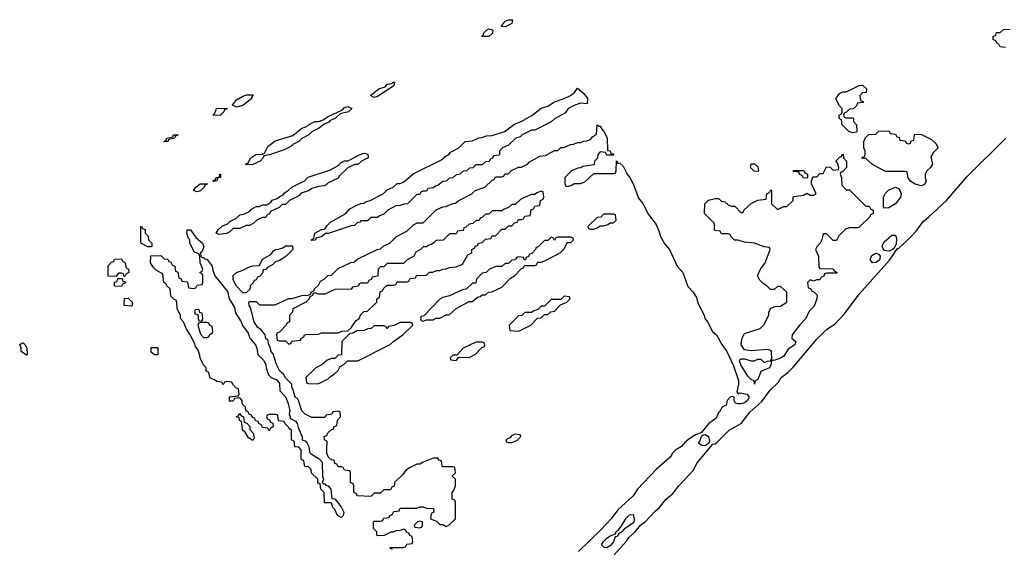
# Model space of a CAD drawing. Header units: inches. Extents: x 2701622 to 2964296, y 496201 to 720542.
# Tile 167 of 256: x 2770528 to 2776534, y 690890 to 694111. Entities that reach past the tile are written whole.
import ezdxf

# ---------------------------------------------------------------- set-up
doc = ezdxf.new("R2010")
doc.units = ezdxf.units.IN
doc.header["$MEASUREMENT"] = 0
doc.layers.add('C7679', color=7, linetype='Continuous')

msp = doc.modelspace()

# ---------------------------------------------------------------- linework, layer by layer
at = {"layer": 'C7679', "color": 4, "elevation": 8}
for points in [[(2773490, 694068.7), (2773466, 694070), (2773490, 694102), (2773510, 694111.3), (2773534, 694110), (2773530, 694088)], [(2773390, 694009.2), (2773346, 694010), (2773358, 694022), (2773358, 694030), (2773378, 694050), (2773390, 694054.8), (2773414, 694050), (2773412, 694030)], [(2773990, 693598), (2773950, 693602), (2773914, 693590), (2773874, 693570), (2773856.9, 693543.1), (2773790, 693508), (2773770, 693488), (2773670, 693438), (2773650, 693438), (2773594, 693410), (2773582, 693398), (2773554, 693390), (2773510, 693346), (2773474, 693330), (2773454, 693310), (2773454, 693290), (2773450, 693286), (2773418, 693282), (2773412.7, 693267.3), (2773398, 693262), (2773392.7, 693247.3), (2773370, 693246), (2773350, 693226), (2773310, 693226), (2773291.6, 693208.4), (2773272.7, 693207.3), (2773254, 693190), (2773232.7, 693187.3), (2773214, 693170), (2773190, 693166), (2773170, 693148), (2773150, 693146), (2773130, 693128), (2773110, 693126), (2773079.6, 693100.4), (2773063.6, 693096.4), (2773050, 693086), (2773018, 693082), (2773010, 693066), (2772990, 693066), (2772978, 693062), (2772970, 693046), (2772950, 693046), (2772894, 692990), (2772872.7, 692987.3), (2772850, 692978), (2772823.6, 692976.4), (2772774, 692950), (2772750, 692926), (2772723.6, 692916.4), (2772710, 692906), (2772670, 692906), (2772650, 692886), (2772610, 692886), (2772602, 692878), (2772586.4, 692873.6), (2772570, 692858), (2772550, 692855.3), (2772410, 692808), (2772392.7, 692807.3), (2772370, 692788), (2772338, 692782), (2772330, 692768), (2772310, 692766), (2772306, 692770), (2772322, 692778), (2772328.9, 692811.1), (2772370, 692832), (2772390, 692834), (2772403.1, 692856.9), (2772423.1, 692876.9), (2772518, 692930), (2772542, 692958), (2772580.4, 692979.6), (2772608.4, 692991.6), (2772627.3, 692992.7), (2772638, 693002), (2772666, 693010), (2772746, 693050), (2772770, 693074), (2772806, 693090), (2772830, 693114), (2772850, 693114), (2772870, 693122), (2772928.4, 693171.6), (2773110, 693262), (2773123.1, 693276.9), (2773148.4, 693291.6), (2773156.4, 693303.6), (2773206, 693330), (2773246, 693370), (2773290, 693374), (2773328.4, 693391.6), (2773347.3, 693392.7), (2773376.4, 693403.6), (2773410, 693406), (2773486, 693430), (2773546, 693474), (2773588, 693490), (2773652.5, 693527.5), (2773710, 693572), (2773750, 693584.7), (2773790, 693611.3), (2773850, 693631.3), (2773888, 693650), (2773912.9, 693667.1), (2773930, 693694), (2773970, 693660.7), (2773991.5, 693631.5)], [(2772690, 693638), (2772668.7, 693650), (2772718, 693690), (2772758, 693702), (2772770, 693718), (2772798, 693722), (2772806, 693730), (2772814, 693730), (2772810, 693708.7), (2772710, 693644)], [(2775570, 693514), (2775610, 693514), (2775614, 693510), (2775614, 693490), (2775632, 693470), (2775634, 693430), (2775630, 693426), (2775610, 693422), (2775586, 693430), (2775546, 693470), (2775542, 693502), (2775528, 693510), (2775528, 693530), (2775542, 693538), (2775546, 693550), (2775546, 693570), (2775530, 693586), (2775506, 693630), (2775530, 693662), (2775550, 693672), (2775567.3, 693672.7), (2775596.4, 693683.6), (2775648.9, 693711.1), (2775670, 693712), (2775694, 693690), (2775692, 693668), (2775670, 693666), (2775654, 693650), (2775658, 693618), (2775672.7, 693612.7), (2775672.7, 693607.3), (2775638, 693602), (2775632.7, 693587.3), (2775612.7, 693567.3), (2775590, 693566), (2775572.7, 693547.3), (2775558, 693542), (2775554, 693530), (2775558, 693518)], [(2771850, 693578), (2771826, 693590), (2771850, 693622), (2771890, 693644.7), (2771912.7, 693652.7), (2771952.7, 693652.7), (2771942, 693638), (2771942, 693630), (2771890, 693588.7)], [(2771750, 693528), (2771706, 693530), (2771718, 693542), (2771728.9, 693571.1), (2771792.7, 693572.7), (2771790, 693566), (2771778, 693562), (2771774, 693550)], [(2771910, 693226), (2771906, 693230), (2771922, 693238), (2771938, 693270), (2771968, 693290), (2772007.3, 693292.7), (2772022, 693298), (2772042, 693338), (2772086.6, 693373.4), (2772194, 693406), (2772249.3, 693450.7), (2772279.3, 693460.7), (2772289.3, 693470.7), (2772329.3, 693490.7), (2772350, 693491.3), (2772379, 693501), (2772410, 693522), (2772498, 693562), (2772510, 693576), (2772530, 693582), (2772554, 693570), (2772534, 693550), (2772482, 693538), (2772452, 693510), (2772422, 693498), (2772414, 693486), (2772384.7, 693475.3), (2772350.9, 693449.1), (2772310, 693428), (2772290.9, 693409.1), (2772250, 693388), (2772230, 693368), (2772194, 693350), (2772182, 693338), (2772142, 693318), (2772051.6, 693288.4), (2772018, 693282), (2772014, 693270), (2771994, 693250), (2771950, 693228)], [(2771410, 693366), (2771408, 693370), (2771422, 693378), (2771426, 693390), (2771462, 693398), (2771466, 693410), (2771494, 693410), (2771478, 693402), (2771471.6, 693388.4), (2771438, 693382), (2771430, 693368)], [(2775950, 693354), (2775962, 693358), (2775967.3, 693372.7), (2775982, 693378), (2775986, 693410), (2775990, 693414), (2776030, 693412), (2776090, 693382), (2776116.9, 693356.9), (2776132, 693330), (2776099.8, 693300.2), (2776085.4, 693274.6), (2776096, 693230), (2776084.7, 693210), (2776062, 693190), (2776052, 693170), (2776051.3, 693150), (2776058, 693130), (2776050, 693108), (2776030, 693098), (2775990, 693108.7), (2775964.7, 693124.7), (2775948.4, 693148.4), (2775942, 693182), (2775930, 693186), (2775810, 693186), (2775730, 693228), (2775690, 693266), (2775670, 693266), (2775667.3, 693272.7), (2775682, 693278), (2775686, 693290), (2775686, 693310), (2775678, 693330), (2775678, 693370), (2775687.3, 693392.7), (2775708.4, 693411.6), (2775750, 693414), (2775768.4, 693431.6), (2775830, 693434), (2775838, 693418), (2775870, 693414), (2775878, 693398), (2775892.7, 693392.7), (2775898, 693378), (2775930, 693374), (2775938, 693358)], [(2771742, 692802), (2771726, 692810), (2771738, 692830), (2771764.7, 692855.3), (2771794, 692866), (2771810, 692882), (2771850, 692902), (2771870, 692922), (2771894.6, 692925.4), (2771930, 692942), (2771943.1, 692956.9), (2771970, 692972), (2771990, 692972), (2772010, 692982), (2772036.4, 692983.6), (2772060.4, 692999.6), (2772069.1, 693010.9), (2772099, 693021), (2772110, 693032), (2772135.3, 693044.7), (2772143.1, 693056.9), (2772166, 693070), (2772188.4, 693091.6), (2772266, 693130), (2772288.4, 693151.6), (2772423.1, 693196.9), (2772470, 693222), (2772490, 693242), (2772508.9, 693251.1), (2772530, 693252), (2772606, 693290), (2772630, 693298), (2772652.7, 693292.7), (2772654, 693270), (2772614, 693250), (2772591.6, 693228.4), (2772570, 693228), (2772530, 693208), (2772479.6, 693160.4), (2772470, 693146), (2772410, 693118), (2772390, 693098), (2772350, 693095.3), (2772310, 693082), (2772290, 693068), (2772246, 693054), (2772230, 693038), (2772174, 693010), (2772150, 692986), (2772130, 692986), (2772110, 692966), (2772058, 692942), (2772052.7, 692927.3), (2772038, 692922), (2772030, 692906), (2772010, 692906), (2771990, 692898), (2771974, 692890), (2771951.6, 692868.4), (2771930, 692858), (2771910, 692858), (2771870, 692838), (2771830, 692838), (2771810, 692818), (2771790, 692809)], [(2775570, 693074), (2775590, 693074), (2775690, 692974), (2775710, 692974), (2775718, 692958), (2775734, 692950), (2775734, 692930), (2775718, 692922), (2775714, 692910), (2775650, 692846), (2775638, 692842), (2775590, 692842), (2775566, 692834), (2775525.4, 692794.6), (2775510, 692766), (2775490, 692766), (2775450, 692806), (2775430, 692806), (2775422, 692770), (2775411.6, 692748.4), (2775390, 692726), (2775382, 692710), (2775402, 692670), (2775403.6, 692603.6), (2775410, 692594), (2775490, 692592), (2775498, 692578), (2775514, 692570), (2775510, 692566), (2775450, 692566), (2775438, 692562), (2775432.7, 692547.3), (2775418, 692542), (2775410, 692526), (2775390, 692526), (2775370, 692518), (2775350, 692526), (2775334, 692510), (2775338, 692478), (2775352.7, 692472.7), (2775358, 692458), (2775372.7, 692452.7), (2775392, 692432), (2775391.3, 692410), (2775374, 692366), (2775344.5, 692335.5), (2775324.7, 692290), (2775287.5, 692252.5), (2775241, 692190), (2775238, 692170), (2775262, 692150), (2775257.3, 692130), (2775216.7, 692103.3), (2775190, 692060.5), (2775170, 692048.3), (2775130, 692034), (2775123.6, 692036.4), (2775111.6, 692028.4), (2775111.6, 692011.6), (2775102, 691990), (2775050, 691968), (2775030, 691918), (2775014, 691910), (2775010, 691889), (2775008, 691910), (2774990, 691919), (2774970, 691939), (2774926.8, 692006.8), (2774919, 692030), (2774922, 692038), (2774930, 692044.7), (2774950, 692044.7), (2774990, 692032), (2775010, 692032), (2775030, 692042), (2775050, 692042), (2775070, 692022), (2775089, 692031), (2775108.4, 692031.6), (2775116.4, 692043.6), (2775114, 692090), (2775110, 692095.3), (2775090, 692101.2), (2774990, 692094), (2774950, 692099), (2774929.5, 692129.5), (2774932.9, 692167.1), (2774950, 692198), (2775046, 692230), (2775068.4, 692251.6), (2775098, 692310), (2775098, 692330), (2775110, 692354), (2775136.4, 692363.6), (2775170, 692364.7), (2775208, 692390), (2775208, 692450), (2775170, 692486), (2775150, 692486), (2775130, 692466), (2775107.3, 692467.3), (2775086, 692490), (2775063.1, 692503.1), (2775043.1, 692523.1), (2775028, 692550), (2775048, 692590), (2775075.3, 692630), (2775106, 692710), (2775102, 692722), (2775070, 692728), (2775010, 692749), (2774950, 692755.3), (2774910, 692768), (2774888.4, 692768.4), (2774867.3, 692787.3), (2774862, 692802), (2774850, 692806), (2774810, 692806), (2774802, 692822), (2774770, 692826), (2774766, 692830), (2774766, 692870), (2774706, 692930), (2774708, 692990), (2774730, 693011.3), (2774770, 693022), (2774790, 693022), (2774810, 693004.7), (2774830, 693002), (2774850, 692982), (2774870, 692974), (2774890, 692974), (2774930, 692934), (2774942, 692938), (2774947.3, 692952.7), (2774990, 692992), (2775030, 693012), (2775082, 693018), (2775086, 693050), (2775102, 693058), (2775110, 693074), (2775114, 693070), (2775114, 692990), (2775150, 692954), (2775190, 692972), (2775207.3, 692972.7), (2775246, 693010), (2775246, 693030), (2775250, 693034), (2775310, 693042), (2775330, 693054), (2775350, 693042), (2775370, 693042), (2775386, 693050), (2775358, 693110), (2775358, 693130), (2775367.3, 693152.7), (2775390, 693154), (2775410, 693174), (2775430, 693174), (2775450, 693214), (2775472.7, 693212.7), (2775490, 693194), (2775522, 693198), (2775526, 693210), (2775516.4, 693236.4), (2775506, 693250), (2775530, 693274), (2775542, 693278), (2775546, 693290), (2775551.6, 693291.6), (2775554, 693270), (2775572, 693250), (2775572, 693210), (2775550, 693186), (2775538, 693182), (2775534, 693170), (2775542, 693150), (2775543.6, 693103.6)], [(2775030, 693186), (2775008.4, 693188.4), (2774986, 693210), (2774990, 693232), (2775010, 693232), (2775030, 693214), (2775034, 693190)], [(2771710, 693126), (2771706, 693130), (2771722, 693138), (2771726, 693150), (2771746, 693154), (2771748, 693170), (2771754, 693170), (2771754, 693150), (2771734, 693146), (2771730, 693128.7)], [(2775330, 693146), (2775307.3, 693147.3), (2775302, 693162), (2775287.3, 693167.3), (2775282, 693182), (2775250, 693186), (2775247.3, 693192.7), (2775311.6, 693191.6), (2775318, 693178), (2775334, 693170), (2775334, 693150)], [(2771610, 693062), (2771589, 693070), (2771602, 693090), (2771629.3, 693110.7), (2771674, 693110), (2771658, 693102), (2771654, 693090), (2771630, 693068.7)], [(2775803.1, 692963.1), (2775798, 692970), (2775798, 693030), (2775810, 693054), (2775827.3, 693072.7), (2775871.6, 693091.6), (2775890, 693082), (2775898, 693070), (2775904.7, 693050), (2775901, 693030), (2775870, 692989.2), (2775830, 692964)], [(2773710, 693066), (2773683.6, 693056.4), (2773670, 693046), (2773650, 693046), (2773630, 693038), (2773583.6, 693016.4), (2773550, 692986), (2773530, 692986), (2773510, 692966), (2773483.6, 692956.4), (2773470, 692946), (2773410, 692946), (2773390, 692926), (2773370, 692926), (2773350, 692906), (2773338, 692902), (2773331.6, 692888.4), (2773312.7, 692887.3), (2773291.6, 692868.4), (2773270, 692866), (2773250, 692846), (2773238, 692842), (2773232.7, 692827.3), (2773198, 692822), (2773190, 692806), (2773150, 692806), (2773111.6, 692768.4), (2773070, 692766), (2773039.6, 692740.4), (2773023.6, 692736.4), (2773010, 692726), (2772990, 692726), (2772974, 692710), (2772945.4, 692694.6), (2772932, 692670), (2772891.6, 692648.4), (2772870, 692626), (2772770, 692626), (2772750, 692606), (2772730, 692606), (2772714, 692590), (2772712.7, 692547.3), (2772678, 692542), (2772672.7, 692527.3), (2772658, 692522), (2772650, 692506), (2772610, 692506), (2772598, 692502), (2772592.7, 692487.3), (2772558, 692482), (2772550, 692468), (2772450, 692466), (2772390, 692438), (2772350, 692438), (2772330, 692446), (2772318, 692442), (2772314, 692430), (2772298, 692422), (2772294, 692410), (2772274, 692390), (2772194, 692350), (2772191.6, 692328.4), (2772174, 692310), (2772174, 692270), (2772158, 692262), (2772154, 692250), (2772112.7, 692207.3), (2772098, 692202), (2772094, 692190), (2772098, 692158), (2772110, 692154), (2772150, 692154), (2772170, 692134), (2772182, 692138), (2772188.4, 692151.6), (2772242, 692158), (2772246, 692170), (2772262, 692178), (2772266, 692190), (2772272.7, 692192.7), (2772350, 692194), (2772370, 692202), (2772470, 692202), (2772492.7, 692212.7), (2772530, 692214), (2772550, 692234), (2772581.2, 692278.8), (2772598, 692290), (2772610, 692314), (2772627.3, 692332.7), (2772650, 692334), (2772706, 692390), (2772706, 692410), (2772722, 692418), (2772727.3, 692452.7), (2772742, 692458), (2772747.3, 692472.7), (2772770, 692494), (2772810, 692494), (2772822, 692498), (2772830, 692514), (2772890, 692514), (2772902, 692518), (2772910, 692534), (2772942, 692538), (2772948.4, 692551.6), (2773010, 692554), (2773028.4, 692571.6), (2773047.3, 692572.7), (2773070, 692582), (2773090, 692582), (2773108.4, 692591.6), (2773127.3, 692592.7), (2773150, 692602), (2773190, 692604.7), (2773230, 692622), (2773262, 692678), (2773286, 692690), (2773286, 692710), (2773302, 692718), (2773306, 692730), (2773322, 692738), (2773326, 692750), (2773350, 692754), (2773370, 692774), (2773402, 692778), (2773410, 692794), (2773430, 692794), (2773470, 692834), (2773490, 692834), (2773510, 692854), (2773530, 692854), (2773547.3, 692872.7), (2773562, 692878), (2773570, 692894), (2773590, 692894), (2773602, 692898), (2773610, 692914), (2773642, 692918), (2773648, 692952), (2773662, 692958), (2773670, 692974), (2773702, 692978), (2773706, 693010), (2773722, 693018), (2773726, 693030), (2773722, 693062)], [(2774150, 692926), (2774090, 692926), (2774072.7, 692907.3), (2774050, 692906), (2773994, 692850), (2773998, 692838), (2774010, 692834), (2774030, 692834), (2774050, 692842), (2774070, 692854), (2774090, 692854), (2774116.4, 692863.6), (2774130, 692874), (2774150, 692874), (2774166, 692890), (2774162, 692922)], [(2771310, 692726), (2771268, 692750), (2771266, 692850), (2771270, 692852), (2771278, 692838), (2771292.7, 692832.7), (2771294, 692810), (2771312.7, 692792.7), (2771314, 692770), (2771334, 692750), (2771334, 692730), (2771330, 692726)], [(2771642, 692662), (2771650, 692662), (2771655.3, 692655.3), (2771671, 692650), (2771702.8, 692610), (2771705.4, 692585.4), (2771718, 692550), (2771795.5, 692455.5), (2771806, 692410), (2771837.5, 692357.5), (2771844, 692324), (2771878.8, 692270), (2771888, 692248), (2771921.4, 692201.4), (2771931, 692170), (2771966.8, 692130), (2771974.8, 692110), (2771981, 692070), (2772015.5, 692035.5), (2772030.5, 692010.5), (2772031, 691990), (2772046.8, 691946.8), (2772062, 691930), (2772095.9, 691915.9), (2772113.2, 691893.2), (2772114.8, 691850), (2772150.7, 691810.7), (2772166.8, 691770), (2772176, 691730), (2772171, 691710), (2772181, 691681), (2772210, 691664.7), (2772221, 691650), (2772226, 691626), (2772251.6, 691568.4), (2772251.6, 691551.6), (2772270, 691544.7), (2772281, 691530), (2772291, 691510), (2772296, 691476), (2772305.4, 691465.4), (2772355.5, 691435.5), (2772373.7, 691413.7), (2772376, 691330), (2772382, 691310), (2772374, 691290), (2772382, 691282), (2772390, 691282), (2772395.3, 691275.3), (2772410.4, 691270.4), (2772426, 691250), (2772432.7, 691192.7), (2772450, 691191.3), (2772490, 691142), (2772504.7, 691110), (2772502, 691090), (2772490, 691078), (2772466, 691090), (2772450, 691126), (2772438, 691138), (2772430, 691166), (2772387.3, 691167.3), (2772386, 691230), (2772366, 691250), (2772362, 691282), (2772347.3, 691287.3), (2772346, 691310), (2772307.3, 691347.3), (2772306, 691370), (2772290, 691386), (2772267.3, 691387.3), (2772262, 691422), (2772246, 691430), (2772246, 691490), (2772230, 691506), (2772207.3, 691507.3), (2772202, 691542), (2772186, 691550), (2772186, 691610), (2772175.3, 691615.3), (2772170, 691626), (2772147.3, 691647.3), (2772142, 691662), (2772107.3, 691667.3), (2772102, 691702), (2772090, 691706), (2772050, 691706), (2772038, 691702), (2772034, 691690), (2772038, 691678), (2772052.7, 691672.7), (2772058, 691658), (2772072.7, 691652.7), (2772074, 691630), (2772058, 691622), (2772050, 691606), (2772042, 691622), (2772010, 691626), (2772002, 691642), (2771986, 691650), (2771982, 691662), (2771967.3, 691667.3), (2771962, 691682), (2771947.3, 691687.3), (2771942, 691702), (2771927.3, 691707.3), (2771922, 691722), (2771907.3, 691727.3), (2771906, 691750), (2771886, 691770), (2771886, 691790), (2771870, 691806), (2771838, 691802), (2771830, 691786), (2771807.3, 691787.3), (2771807.3, 691812.7), (2771862, 691818), (2771866, 691830), (2771862, 691862), (2771847.3, 691867.3), (2771827.3, 691887.3), (2771822, 691902), (2771790, 691906), (2771778, 691902), (2771770, 691886), (2771762, 691902), (2771730, 691906), (2771716.4, 691916.4), (2771690, 691926), (2771682, 691962), (2771666, 691970), (2771666, 691990), (2771648.4, 692008.4), (2771628.4, 692048.4), (2771627.3, 692067.3), (2771616.4, 692096.4), (2771600.4, 692120.4), (2771596.4, 692136.4), (2771568, 692190), (2771544.7, 692224.7), (2771528, 692270), (2771508, 692290), (2771508, 692310), (2771488, 692350), (2771487.3, 692387.3), (2771482, 692402), (2771470, 692406), (2771450, 692426), (2771446, 692470), (2771426, 692490), (2771422, 692502), (2771408, 692510), (2771402, 692562), (2771363.1, 692583.1), (2771343.1, 692603.1), (2771326, 692630), (2771327.3, 692672.7), (2771390, 692674), (2771410, 692654), (2771432.7, 692652.7), (2771438, 692638), (2771450, 692634), (2771458, 692618), (2771474, 692610), (2771478, 692578), (2771492.7, 692572.7), (2771498, 692538), (2771512.7, 692532.7), (2771518, 692518), (2771552.7, 692512.7), (2771558, 692478), (2771590, 692474), (2771602, 692478), (2771610, 692494), (2771642, 692498), (2771646, 692510), (2771646, 692550), (2771642, 692562), (2771626, 692570), (2771642, 692578), (2771646, 692590), (2771628, 692630), (2771627.3, 692667.3), (2771622, 692682), (2771595.3, 692695.3), (2771566, 692750), (2771566, 692770), (2771558, 692778), (2771548, 692810), (2771548.9, 692831.1), (2771571, 692830), (2771603.5, 692783.5), (2771644, 692750), (2771650.5, 692729.5), (2771641, 692699), (2771632, 692690), (2771634, 692670)], [(2775830, 692700.5), (2775803.9, 692703.9), (2775794.5, 692714.5), (2775789.4, 692730.6), (2775802.4, 692757.6), (2775845.1, 692794.9), (2775850, 692798.8), (2775870, 692798), (2775877.5, 692777.5), (2775874.9, 692745.1), (2775862, 692718), (2775850, 692709.2)], [(2771890, 692446), (2771850, 692488), (2771830, 692526), (2771830, 692552), (2771850, 692571.3), (2771890, 692584.7), (2771930, 692604.7), (2771951.6, 692611.6), (2771990, 692614), (2772008.9, 692651.1), (2772060.4, 692679.6), (2772076.4, 692703.6), (2772088.4, 692711.6), (2772107.3, 692712.7), (2772136.4, 692723.6), (2772150, 692734), (2772192.7, 692732.7), (2772194, 692710), (2772154, 692670), (2772110, 692642), (2772090, 692638), (2772070, 692618), (2772039.6, 692600.4), (2772030, 692588), (2772014, 692586), (2772010, 692566), (2771990, 692546), (2771978, 692542), (2771970, 692526), (2771958, 692522), (2771952.7, 692507.3), (2771934, 692490), (2771934, 692470), (2771910, 692446)], [(2773890, 692786), (2773810, 692786), (2773798, 692782), (2773790, 692766), (2773782, 692782), (2773770, 692786), (2773750, 692766), (2773730, 692766), (2773690, 692726), (2773678, 692722), (2773674, 692710), (2773652.7, 692687.3), (2773638, 692682), (2773632.7, 692667.3), (2773618, 692662), (2773612.7, 692647.3), (2773607.3, 692647.3), (2773602, 692662), (2773570, 692666), (2773558, 692662), (2773552.7, 692647.3), (2773530, 692646), (2773510, 692626), (2773490, 692626), (2773470, 692608), (2773432.7, 692607.3), (2773394, 692590), (2773374, 692570), (2773350, 692566), (2773314, 692530), (2773310, 692506), (2773290, 692506), (2773251.6, 692468.4), (2773232.7, 692467.3), (2773150, 692428), (2773110, 692418), (2773091.6, 692408.4), (2772992.7, 692307.3), (2772978, 692302), (2772974, 692290), (2772978, 692278), (2772990, 692274), (2773010, 692282), (2773050, 692282), (2773068.4, 692291.6), (2773090, 692292), (2773130, 692312), (2773147.3, 692312.7), (2773190, 692352), (2773270, 692394), (2773290, 692394), (2773320.4, 692419.6), (2773336.4, 692423.6), (2773350, 692434), (2773370, 692434), (2773388.4, 692451.6), (2773407.3, 692452.7), (2773470, 692482), (2773523.1, 692536.9), (2773546, 692550), (2773587.3, 692592.7), (2773602, 692598), (2773607.3, 692612.7), (2773670, 692614), (2773682, 692618), (2773687.3, 692632.7), (2773710, 692634), (2773736.4, 692643.6), (2773826, 692690), (2773850, 692714), (2773867.3, 692752.7), (2773890, 692754), (2773906, 692770), (2773902, 692782)], [(2775730, 692629.5), (2775716, 692650), (2775725.6, 692674.4), (2775750, 692687.7), (2775770, 692682.8), (2775778, 692670), (2775773.7, 692646.3), (2775750, 692632)], [(2771166, 692546), (2771162, 692562), (2771150, 692566), (2771130, 692566), (2771114, 692546), (2771067.3, 692547.3), (2771068.4, 692611.6), (2771087.3, 692632.7), (2771102, 692638), (2771107.3, 692652.7), (2771150, 692654), (2771158, 692638), (2771170, 692634), (2771178, 692598), (2771191.6, 692591.6), (2771194, 692570), (2771178, 692562), (2771170, 692546)], [(2771150, 692486), (2771107.3, 692487.3), (2771106, 692510), (2771122, 692518), (2771126, 692534), (2771154, 692534), (2771158, 692518), (2771172.7, 692512.7), (2771172.7, 692507.3), (2771158, 692502)], [(2771210, 692366), (2771166, 692370), (2771167.3, 692412.7), (2771190, 692414), (2771214, 692390), (2771214, 692370)], [(2773850, 692426), (2773830, 692406), (2773770, 692406), (2773730, 692366), (2773710, 692366), (2773692.7, 692347.3), (2773679.6, 692340.4), (2773663.6, 692336.4), (2773650, 692326), (2773610, 692326), (2773591.6, 692308.4), (2773570, 692306), (2773514, 692250), (2773518, 692218), (2773570, 692212), (2773590, 692222), (2773646, 692250), (2773687.3, 692292.7), (2773710, 692294), (2773730, 692314), (2773750, 692314), (2773768.4, 692331.6), (2773790, 692334), (2773827.3, 692372.7), (2773866, 692390), (2773886, 692410), (2773882, 692422)], [(2771610, 692346), (2771598, 692342), (2771594, 692330), (2771598, 692318), (2771614, 692314), (2771618, 692278), (2771630, 692274), (2771642, 692278), (2771646, 692290), (2771642, 692322), (2771626, 692326), (2771622, 692342)], [(2771670, 692266), (2771630, 692266), (2771618, 692262), (2771614, 692250), (2771630, 692194), (2771650, 692174), (2771670, 692174), (2771682, 692178), (2771687.3, 692192.7), (2771702, 692198), (2771706, 692210), (2771702, 692242), (2771687.3, 692247.3), (2771682, 692262)], [(2772910, 692266), (2772850, 692266), (2772811.6, 692248.4), (2772778, 692242), (2772770, 692228), (2772762, 692242), (2772750, 692246), (2772690, 692246), (2772671.6, 692228.4), (2772652.7, 692227.3), (2772630, 692218), (2772584.7, 692215.3), (2772559.6, 692200.4), (2772542, 692198), (2772494, 692150), (2772492, 692068), (2772470, 692066), (2772450, 692046), (2772430, 692046), (2772403.6, 692036.4), (2772371.6, 692008.4), (2772334, 691990), (2772274, 691930), (2772278, 691898), (2772290, 691894), (2772347.3, 691892.7), (2772370, 691902), (2772410, 691922), (2772423.1, 691936.9), (2772446, 691950), (2772470, 691974), (2772482, 691998), (2772506, 692010), (2772528.4, 692031.6), (2772590, 692032), (2772788.9, 692131.1), (2772810, 692152), (2772866, 692190), (2772926, 692250), (2772922, 692262)], [(2770570, 692066), (2770538, 692090), (2770538, 692110), (2770528, 692132), (2770540.4, 692139.6), (2770550, 692142), (2770562, 692130), (2770572, 692110), (2770574, 692070)], [(2773350, 692146), (2773310, 692146), (2773234, 692110), (2773194, 692066), (2773170, 692066), (2773154, 692050), (2773158, 692038), (2773190, 692034), (2773206, 692054), (2773270, 692052), (2773306, 692070), (2773347.3, 692112.7), (2773362, 692118), (2773366, 692130), (2773362, 692142)], [(2771350, 692068), (2771330, 692086), (2771330, 692114), (2771370, 692114), (2771370, 692068)], [(2771950, 691546), (2771923.1, 691563.1), (2771902, 691602), (2771890, 691606), (2771882, 691662), (2771868.4, 691668.4), (2771866, 691686), (2771848, 691690), (2771862, 691698), (2771870, 691714), (2771878, 691698), (2771894, 691690), (2771898, 691658), (2771912.7, 691652.7), (2771932, 691632), (2771932.7, 691612.7), (2771951.6, 691591.6), (2771958, 691562)], [(2773550, 691586), (2773530, 691578), (2773518, 691562), (2773494, 691550), (2773498, 691538), (2773510, 691534), (2773530, 691534), (2773550, 691542), (2773566, 691550), (2773586, 691570), (2773582, 691582)], [(2774710, 691514), (2774690, 691515.3), (2774668, 691530), (2774677.2, 691542.8), (2774687.3, 691572.7), (2774698, 691582), (2774710, 691582.8), (2774730.8, 691570), (2774736.9, 691543.1), (2774730, 691528)], [(2772970, 691055.3), (2772954, 691050), (2772934, 691030), (2772938, 691018), (2772970, 691014), (2772982, 691018), (2772986, 691030), (2772986, 691050)], [(2774110, 690893.2), (2774093.6, 690893.6), (2774077.2, 690910), (2774089.5, 690930.5), (2774109.5, 690950.5), (2774130, 690966), (2774162, 690978), (2774167.2, 690992.8), (2774179.3, 691000.7), (2774197.2, 691022.8), (2774227.6, 691072.4), (2774247.3, 691092.7), (2774270, 691096), (2774277.3, 691070), (2774273.7, 691046.3), (2774214.8, 691005.2), (2774202, 690990), (2774182, 690978), (2774170, 690962), (2774161, 690959), (2774150.5, 690929.5), (2774130, 690904)]]:
    msp.add_lwpolyline(points, close=True, dxfattribs=at)
for points in [[(2776542, 693942), (2776510, 693946), (2776502, 693962), (2776490, 693966), (2776482, 693982), (2776466, 693990), (2776466, 694010), (2776482, 694018), (2776487.3, 694032.7), (2776510, 694034), (2776530, 694051.3), (2776570, 694054)], [(2772802, 690882), (2772786, 690890), (2772790, 690894), (2772870, 690894), (2772882, 690898), (2772890, 690914), (2772922, 690918), (2772926, 690930), (2772922, 690962), (2772907.3, 690967.3), (2772902, 690982), (2772888, 690988), (2772882, 691002), (2772870, 691006), (2772850, 690998), (2772823.6, 690996.4), (2772807.3, 690987.3), (2772792.7, 690987.3), (2772751.6, 690968.4), (2772710, 690966), (2772706, 690970), (2772706, 690990), (2772686, 691010), (2772686, 691050), (2772690, 691054), (2772730, 691054), (2772742, 691058), (2772750, 691074), (2772782, 691078), (2772786, 691090), (2772802, 691098), (2772810, 691114), (2772842, 691118), (2772850, 691134), (2772950, 691134), (2772970, 691142), (2772990, 691142), (2773010, 691134), (2773052.7, 691132.7), (2773054, 691110), (2773038, 691102), (2773034, 691070), (2773070, 691054), (2773090, 691034), (2773110, 691034), (2773130, 691022), (2773146, 691030), (2773186, 691070), (2773186, 691170), (2773182, 691182), (2773166, 691190), (2773166, 691230), (2773176.4, 691243.6), (2773186, 691270), (2773186, 691310), (2773166, 691330), (2773186, 691350), (2773182, 691382), (2773170, 691386), (2773110, 691386), (2773106, 691390), (2773102, 691422), (2773087.3, 691427.3), (2773078, 691438), (2773050, 691438), (2772990, 691415.3), (2772970, 691402), (2772950, 691402), (2772902, 691378), (2772879.6, 691360.4), (2772863.6, 691336.4), (2772814, 691290), (2772812.7, 691267.3), (2772798, 691262), (2772790, 691246), (2772750, 691246), (2772730, 691226), (2772690, 691226), (2772670, 691206), (2772586, 691210), (2772582, 691222), (2772566, 691230), (2772566, 691270), (2772562, 691282), (2772546, 691290), (2772546, 691350), (2772542, 691362), (2772510, 691366), (2772502, 691382), (2772490, 691386), (2772470, 691386), (2772462, 691402), (2772450, 691406), (2772446, 691426), (2772430, 691428), (2772410, 691448), (2772402, 691470), (2772402, 691518), (2772406, 691530), (2772402, 691542), (2772388, 691550), (2772386, 691570), (2772402, 691578), (2772407.3, 691592.7), (2772430, 691614), (2772442, 691618), (2772447.3, 691632.7), (2772462, 691638), (2772466, 691670), (2772486, 691690), (2772482, 691722), (2772470, 691726), (2772438, 691722), (2772432.7, 691707.3), (2772398, 691702), (2772390, 691686), (2772310, 691686), (2772270, 691708), (2772250, 691728), (2772228.7, 691790), (2772222, 691802), (2772208.7, 691810), (2772196.4, 691856.4), (2772188.9, 691868.9), (2772188, 691890), (2772150, 691928), (2772138, 691950), (2772115.3, 691970), (2772094, 692010), (2772074, 692074), (2772062, 692090), (2772056.4, 692116.4), (2772048, 692130), (2772042, 692162), (2772030, 692166), (2772026, 692190), (2772000.4, 692220.4), (2771978, 692238), (2771959, 692270), (2771936.4, 692356.4), (2771928, 692370), (2771926, 692390), (2771930, 692394), (2771970, 692394), (2771990, 692374), (2772087.3, 692372.7), (2772170, 692412), (2772190, 692412), (2772248.9, 692431.1), (2772287.3, 692432.7), (2772302, 692438), (2772306, 692450), (2772322, 692458), (2772326, 692470), (2772350, 692494), (2772363.1, 692516.9), (2772386, 692530), (2772407.3, 692552.7), (2772430, 692554), (2772470, 692594), (2772548.4, 692631.6), (2772567.3, 692632.7), (2772590, 692654), (2772708.4, 692711.6), (2772730, 692714), (2772750, 692734), (2772786, 692750), (2772826, 692790), (2772890, 692822), (2772930, 692862), (2772952.7, 692872.7), (2772990, 692874), (2773068.4, 692951.6), (2773108.4, 692971.6), (2773127.3, 692972.7), (2773170, 692992), (2773187.3, 692992.7), (2773206, 693010), (2773286, 693050), (2773306, 693070), (2773366, 693090), (2773410, 693134), (2773422, 693138), (2773430, 693154), (2773470, 693154), (2773482, 693158), (2773488.4, 693171.6), (2773507.3, 693172.7), (2773528.4, 693191.6), (2773570, 693212), (2773590, 693212), (2773626, 693230), (2773636.4, 693243.6), (2773700.4, 693279.6), (2773736.4, 693283.6), (2773790, 693314), (2773810, 693314), (2773828.4, 693331.6), (2773847.3, 693332.7), (2773888.4, 693351.6), (2773907.3, 693352.7), (2773930, 693362), (2773950, 693362), (2773968.4, 693371.6), (2773987.3, 693372.7), (2774010, 693382), (2774023.1, 693396.9), (2774047.3, 693412.7), (2774050, 693471.3), (2774062, 693462), (2774070, 693462), (2774081.4, 693441.4), (2774090, 693436), (2774112.2, 693390), (2774114, 693314), (2774130, 693312), (2774134, 693294), (2774146, 693294), (2774151, 693289), (2774150, 693286), (2774110, 693286), (2774102, 693302), (2774070, 693306), (2774054, 693290), (2774052.7, 693267.3), (2774034, 693250), (2774032.7, 693227.3), (2773963.6, 693216.4), (2773951.6, 693208.4), (2773932.7, 693207.3), (2773894, 693190), (2773854, 693150), (2773854, 693110), (2773858, 693098), (2773870, 693094), (2773896.4, 693103.6), (2773910, 693114), (2773950, 693114), (2773976.4, 693123.6), (2774030, 693174), (2774150, 693174), (2774162, 693178), (2774166, 693190), (2774168, 693252), (2774174, 693246), (2774174, 693234), (2774190, 693236), (2774210, 693218), (2774233.4, 693170), (2774250.5, 693150), (2774270, 693111), (2774303.5, 693023.5), (2774330, 692991), (2774363.4, 692923.4), (2774410, 692862.8), (2774430, 692818), (2774436.3, 692790), (2774463.1, 692743.1), (2774493, 692710), (2774538, 692610), (2774573, 692570), (2774604.9, 692484.9), (2774637.1, 692450), (2774657.4, 692417.4), (2774663.9, 692383.9), (2774703, 692310), (2774707.7, 692290), (2774723, 692270), (2774754, 692210), (2774779.1, 692190), (2774812.3, 692132.3), (2774842.8, 692090), (2774882, 692002), (2774913, 691913), (2774913, 691890), (2774903.5, 691843.5), (2774911.3, 691831.3), (2774923.7, 691836.3), (2774964.7, 691830), (2774975.3, 691815.3), (2774975.1, 691804.9), (2774967.3, 691790), (2774950, 691777), (2774930, 691769.4), (2774909.2, 691769.2), (2774894.6, 691774.6), (2774886, 691790), (2774886, 691810), (2774874, 691814), (2774862, 691810), (2774844.7, 691790), (2774838, 691762), (2774814, 691750), (2774798, 691722), (2774790, 691718), (2774776.9, 691683.1), (2774730.9, 691649.1), (2774686, 691594), (2774650, 691582), (2774610, 691555.3), (2774585.2, 691534.8), (2774564.7, 691510), (2774531.3, 691490), (2774510, 691468.7), (2774495.5, 691444.5), (2774411, 691370), (2774296, 691250), (2774270.7, 691209.3), (2774176.8, 691123.2), (2774136, 691070), (2774075.9, 691004.1), (2773936, 690870)], [(2774155.3, 690850), (2774228.7, 690930), (2774244.1, 690955.9), (2774282, 690990), (2774315.3, 691030), (2774346.3, 691053.7), (2774404.1, 691115.9), (2774430, 691136), (2774470, 691186), (2774514.5, 691225.5), (2774549, 691270), (2774635.5, 691364.5), (2774661.2, 691410), (2774756.4, 691523.6), (2774770, 691526), (2774783.2, 691536.8), (2774855.3, 691610), (2774929.2, 691650), (2774981.5, 691718.5), (2775054.8, 691785.2), (2775105.8, 691854.2), (2775157, 691903), (2775174, 691930), (2775216.6, 691963.4), (2775246, 691994), (2775390, 692164), (2775450, 692224), (2775502, 692258), (2775560.5, 692319.5), (2775650, 692439.1), (2775833.6, 692646.4), (2775883.7, 692716.3), (2775890, 692717.3), (2775958.6, 692781.4), (2775997.7, 692822.3), (2776038.6, 692881.4), (2776072.9, 692907.1), (2776180.9, 693010), (2776306.5, 693153.5), (2776543.7, 693390)]]:
    msp.add_lwpolyline(points, dxfattribs=at)

doc.saveas('drawing.dxf')
